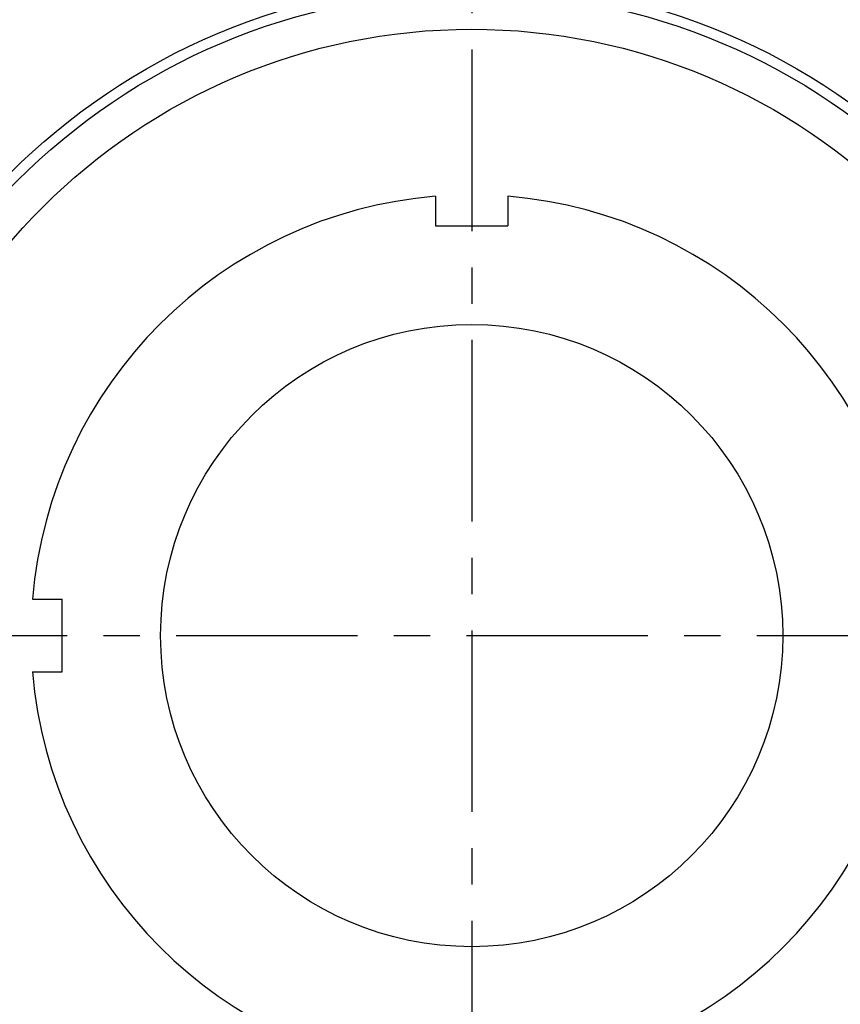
# Model space of a CAD drawing. Extents: x -112 to 242, y -112 to 242.
# Tile 3 of 11: x -44 to 36, y -36 to 59. Entities that reach past the tile are written whole.
import ezdxf

# ---------------------------------------------------------------- set-up
doc = ezdxf.new("R2010")
doc.units = 0
doc.header["$LTSCALE"] = 14
doc.linetypes.add('CENTER', pattern=[2, 1.25, -0.25, 0.25, -0.25])
doc.layers.get('0').update_dxf_attribs({"linetype": 'CONTINUOUS'})
doc.layers.add('CENTER', color=1, linetype='CENTER')

msp = doc.modelspace()

# ---------------------------------------------------------------- linework, layer by layer
for p, q in [((-3.5, 42.356), (-3.5, 39.499)), ((3.5, 42.356), (3.5, 39.499)), ((-3.5, 39.499), (3.5, 39.499)), ((-42.356, 3.5), (-39.499, 3.5)), ((-39.499, -3.5), (-39.499, 3.5)), ((-42.356, -3.5), (-39.499, -3.5))]:
    msp.add_line(p, q)
for radius in [102.5, 63, 62, 58.462, 30]:
    msp.add_circle((0, 0), radius)
for start, end in [(94.72383, 175.27617), (4.72383, 85.27617), (184.72383, 265.27617), (274.72383, 355.27617)]:
    msp.add_arc((0, 0), 42.5, start, end)
at = {"layer": 'CENTER'}
for p, q in [((0, 112.5), (0, -112.5)), ((-112.5, 0), (112.5, 0))]:
    msp.add_line(p, q, dxfattribs=at)

doc.saveas('drawing.dxf')
